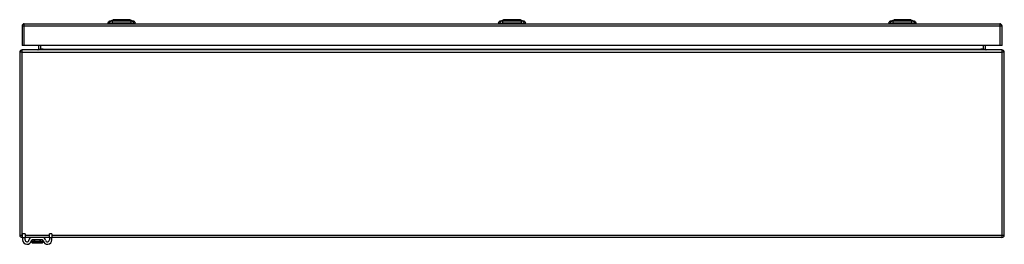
# Model space of a CAD drawing. Header units: inches. Extents: x 17 to 444, y 47 to 204.
# Tile 6 of 20: x 17 to 59, y 190 to 200. Entities that reach past the tile are written whole.
import ezdxf

# ---------------------------------------------------------------- set-up
doc = ezdxf.new("R2010")
doc.units = ezdxf.units.IN
doc.header["$MEASUREMENT"] = 0
doc.layers.add('Visible Edges(ANSI)', color=7, linetype='Continuous', lineweight=25)
doc.layers.add('Visible Tangent Edges(ANSI)', color=7, linetype='Continuous', lineweight=25)

msp = doc.modelspace()

# ---------------------------------------------------------------- linework, layer by layer
at = {"layer": 'Visible Edges(ANSI)'}
for p, q in [((17.335, 199.639), (17.335, 198.804)), ((17.434, 199.738), (59.039, 199.738)), ((21.062, 199.753), (20.994, 199.753)), ((21.062, 199.753), (21.173, 199.753)), ((21.068, 199.846), (21.228, 199.908)), ((21.996, 199.753), (21.173, 199.753)), ((21.942, 199.908), (22.101, 199.846)), ((21.996, 199.753), (22.107, 199.753)), ((22.175, 199.753), (22.107, 199.753)), ((37.714, 199.753), (37.646, 199.753)), ((37.714, 199.753), (37.824, 199.753)), ((37.72, 199.846), (37.879, 199.908)), ((38.648, 199.753), (37.824, 199.753)), ((38.593, 199.908), (38.753, 199.846)), ((38.648, 199.753), (38.759, 199.753)), ((38.827, 199.753), (38.759, 199.753)), ((54.365, 199.753), (54.297, 199.753)), ((54.365, 199.753), (54.476, 199.753)), ((54.371, 199.846), (54.531, 199.908)), ((55.299, 199.753), (54.476, 199.753)), ((55.245, 199.908), (55.404, 199.846)), ((55.299, 199.753), (55.41, 199.753)), ((55.478, 199.753), (55.41, 199.753)), ((59.138, 198.804), (59.138, 199.639)), ((17.434, 198.804), (17.335, 198.804)), ((59.039, 198.804), (17.434, 198.804)), ((18.034, 198.804), (18.034, 198.649)), ((58.438, 198.649), (58.438, 198.804)), ((59.138, 198.804), (59.039, 198.804)), ((17.236, 198.519), (17.236, 190.717)), ((59.137, 198.618), (17.335, 198.618)), ((59.236, 190.717), (59.236, 198.519)), ((17.361, 190.62), (17.361, 190.776)), ((17.466, 190.776), (17.361, 190.776)), ((17.466, 190.776), (17.466, 190.62)), ((18.611, 190.776), (18.506, 190.776)), ((18.506, 190.62), (18.506, 190.776)), ((18.611, 190.776), (18.611, 190.62)), ((17.361, 190.618), (17.335, 190.618)), ((17.361, 190.62), (17.361, 190.513)), ((17.466, 190.513), (17.466, 190.62)), ((17.765, 190.618), (17.466, 190.618)), ((17.75, 190.505), (17.75, 190.416)), ((17.75, 190.416), (17.75, 190.415)), ((18.207, 190.618), (17.765, 190.618)), ((18.207, 190.513), (17.765, 190.513)), ((17.77, 190.395), (18.203, 190.395)), ((18.506, 190.618), (18.207, 190.618)), ((18.222, 190.416), (18.222, 190.505)), ((18.222, 190.415), (18.222, 190.416)), ((18.506, 190.62), (18.506, 190.513)), ((18.611, 190.513), (18.611, 190.62)), ((59.137, 190.618), (18.611, 190.618))]:
    msp.add_line(p, q, dxfattribs=at)
at = {"layer": 'Visible Edges(ANSI)', "flags": 128}
for points in [[(21.94, 199.908), (21.939, 199.908), (21.938, 199.908), (21.936, 199.908), (21.933, 199.908), (21.929, 199.908), (21.925, 199.908), (21.919, 199.908), (21.913, 199.908), (21.906, 199.908), (21.898, 199.908), (21.889, 199.908), (21.88, 199.908), (21.87, 199.908), (21.859, 199.908), (21.848, 199.908), (21.836, 199.908), (21.823, 199.908), (21.81, 199.908), (21.797, 199.908), (21.782, 199.908), (21.768, 199.908), (21.752, 199.908), (21.737, 199.908), (21.721, 199.908), (21.705, 199.908), (21.688, 199.908), (21.671, 199.908), (21.654, 199.908), (21.637, 199.908), (21.62, 199.908), (21.602, 199.908), (21.585, 199.908), (21.568, 199.908), (21.55, 199.908), (21.533, 199.908), (21.516, 199.908), (21.499, 199.908), (21.482, 199.908), (21.465, 199.908), (21.449, 199.908), (21.433, 199.908), (21.417, 199.908), (21.402, 199.908), (21.387, 199.908), (21.373, 199.908), (21.359, 199.908), (21.346, 199.908), (21.333, 199.908), (21.321, 199.908), (21.31, 199.908), (21.299, 199.908), (21.289, 199.908), (21.28, 199.908), (21.272, 199.908), (21.264, 199.908), (21.257, 199.908), (21.25, 199.908), (21.245, 199.908), (21.24, 199.908), (21.236, 199.908), (21.233, 199.908), (21.231, 199.908), (21.23, 199.908), (21.23, 199.908)], [(38.591, 199.908), (38.591, 199.908), (38.59, 199.908), (38.587, 199.908), (38.585, 199.908), (38.581, 199.908), (38.576, 199.908), (38.571, 199.908), (38.564, 199.908), (38.557, 199.908), (38.549, 199.908), (38.541, 199.908), (38.531, 199.908), (38.522, 199.908), (38.511, 199.908), (38.5, 199.908), (38.488, 199.908), (38.475, 199.908), (38.462, 199.908), (38.448, 199.908), (38.434, 199.908), (38.419, 199.908), (38.404, 199.908), (38.388, 199.908), (38.372, 199.908), (38.356, 199.908), (38.34, 199.908), (38.323, 199.908), (38.306, 199.908), (38.289, 199.908), (38.271, 199.908), (38.254, 199.908), (38.237, 199.908), (38.219, 199.908), (38.202, 199.908), (38.184, 199.908), (38.167, 199.908), (38.15, 199.908), (38.133, 199.908), (38.117, 199.908), (38.1, 199.908), (38.085, 199.908), (38.069, 199.908), (38.054, 199.908), (38.039, 199.908), (38.025, 199.908), (38.011, 199.908), (37.998, 199.908), (37.985, 199.908), (37.973, 199.908), (37.962, 199.908), (37.951, 199.908), (37.941, 199.908), (37.932, 199.908), (37.923, 199.908), (37.915, 199.908), (37.908, 199.908), (37.902, 199.908), (37.896, 199.908), (37.892, 199.908), (37.888, 199.908), (37.885, 199.908), (37.883, 199.908), (37.882, 199.908), (37.881, 199.908)], [(55.243, 199.908), (55.242, 199.908), (55.241, 199.908), (55.239, 199.908), (55.236, 199.908), (55.232, 199.908), (55.228, 199.908), (55.222, 199.908), (55.216, 199.908), (55.209, 199.908), (55.201, 199.908), (55.192, 199.908), (55.183, 199.908), (55.173, 199.908), (55.162, 199.908), (55.151, 199.908), (55.139, 199.908), (55.126, 199.908), (55.113, 199.908), (55.1, 199.908), (55.085, 199.908), (55.071, 199.908), (55.055, 199.908), (55.04, 199.908), (55.024, 199.908), (55.008, 199.908), (54.991, 199.908), (54.974, 199.908), (54.957, 199.908), (54.94, 199.908), (54.923, 199.908), (54.905, 199.908), (54.888, 199.908), (54.871, 199.908), (54.853, 199.908), (54.836, 199.908), (54.819, 199.908), (54.802, 199.908), (54.785, 199.908), (54.768, 199.908), (54.752, 199.908), (54.736, 199.908), (54.72, 199.908), (54.705, 199.908), (54.69, 199.908), (54.676, 199.908), (54.662, 199.908), (54.649, 199.908), (54.636, 199.908), (54.624, 199.908), (54.613, 199.908), (54.602, 199.908), (54.592, 199.908), (54.583, 199.908), (54.575, 199.908), (54.567, 199.908), (54.56, 199.908), (54.553, 199.908), (54.548, 199.908), (54.543, 199.908), (54.539, 199.908), (54.536, 199.908), (54.534, 199.908), (54.533, 199.908), (54.533, 199.908)]]:
    msp.add_lwpolyline(points, dxfattribs=at)
at = {"layer": 'Visible Edges(ANSI)'}
for centre, radius, start, end in [((17.434, 199.639), 0.099, 90, 180), ((21.111, 199.736), 0.118, 111.2505, 171.3991), ((21.053, 199.761), 0.0394, 191.537, 216.8699), ((21.23, 199.903), 0.00492, 90.2088, 111.2505), ((21.94, 199.903), 0.00492, 68.7495, 89.7912), ((22.059, 199.736), 0.118, 8.6009, 68.7495), ((22.116, 199.761), 0.0394, 323.1301, 348.463), ((37.762, 199.736), 0.118, 111.2505, 171.3991), ((37.705, 199.761), 0.0394, 191.537, 216.8699), ((37.881, 199.903), 0.00492, 90.2088, 111.2505), ((38.591, 199.903), 0.00492, 68.7495, 89.7912), ((38.71, 199.736), 0.118, 8.6009, 68.7495), ((38.768, 199.761), 0.0394, 323.1301, 348.463), ((54.414, 199.736), 0.118, 111.2505, 171.3991), ((54.356, 199.761), 0.0394, 191.537, 216.8699), ((54.533, 199.903), 0.00492, 90.2088, 111.2505), ((55.243, 199.903), 0.00492, 68.7495, 89.7912), ((55.362, 199.736), 0.118, 8.6009, 68.7495), ((55.419, 199.761), 0.0394, 323.1301, 348.463), ((59.039, 199.639), 0.099, 0, 90), ((17.335, 198.519), 0.099, 90, 180), ((18.003, 198.649), 0.031, 270, 0), ((58.469, 198.649), 0.031, 180, 270), ((59.137, 198.519), 0.099, 0, 90), ((17.335, 190.717), 0.099, 180, 270), ((59.137, 190.717), 0.099, 270, 0), ((17.549, 190.513), 0.187, 180, 351.8436), ((17.549, 190.513), 0.0825, 180, 351.8436), ((17.765, 190.482), 0.136, 90, 171.8436), ((17.765, 190.482), 0.031, 90, 171.8436), ((17.758, 190.505), 0.00787, 141.8711, 180), ((17.77, 190.415), 0.0197, 180, 270), ((18.203, 190.415), 0.0197, 270, 0), ((18.207, 190.482), 0.136, 8.1564, 90), ((18.207, 190.482), 0.031, 8.1564, 90), ((18.215, 190.505), 0.00787, 0, 38.1289), ((18.424, 190.513), 0.188, 188.1564, 0), ((18.424, 190.513), 0.0825, 188.1564, 0)]:
    msp.add_arc(centre, radius, start, end, dxfattribs=at)
at = {"layer": 'Visible Tangent Edges(ANSI)'}
for p, q in [((17.434, 199.639), (17.335, 199.639)), ((17.434, 199.639), (17.434, 199.738)), ((17.434, 198.804), (17.434, 199.639)), ((59.039, 199.639), (17.434, 199.639)), ((21.585, 199.908), (21.585, 199.908)), ((21.585, 199.846), (21.585, 199.908)), ((38.236, 199.908), (38.236, 199.908)), ((38.236, 199.846), (38.236, 199.908)), ((54.888, 199.908), (54.888, 199.908)), ((54.888, 199.846), (54.888, 199.908)), ((59.039, 199.738), (59.039, 199.639)), ((59.138, 199.639), (59.039, 199.639)), ((59.039, 199.639), (59.039, 198.804)), ((18.133, 198.649), (18.133, 198.804)), ((58.339, 198.804), (58.339, 198.649)), ((17.335, 198.519), (17.236, 198.519)), ((17.335, 198.519), (17.335, 198.618)), ((17.335, 190.717), (17.335, 198.519)), ((17.335, 198.519), (59.137, 198.519)), ((18.034, 198.649), (18.133, 198.649)), ((18.133, 198.649), (18.133, 198.618)), ((18.234, 198.649), (18.133, 198.649)), ((18.234, 198.649), (58.238, 198.649)), ((58.339, 198.649), (58.238, 198.649)), ((58.339, 198.649), (58.339, 198.618)), ((58.339, 198.649), (58.438, 198.649)), ((59.137, 198.618), (59.137, 198.519)), ((59.137, 198.519), (59.137, 190.717)), ((59.236, 198.519), (59.137, 198.519)), ((17.236, 190.717), (17.335, 190.717)), ((17.335, 190.618), (17.335, 190.717)), ((17.335, 190.717), (17.361, 190.717)), ((17.466, 190.717), (18.506, 190.717)), ((18.611, 190.717), (59.137, 190.717)), ((59.137, 190.717), (59.236, 190.717)), ((59.137, 190.717), (59.137, 190.618)), ((17.361, 190.62), (17.466, 190.62)), ((17.881, 190.505), (17.75, 190.505)), ((18.091, 190.505), (17.881, 190.505)), ((17.881, 190.442), (17.881, 190.505)), ((17.881, 190.442), (18.091, 190.442)), ((18.089, 190.428), (17.883, 190.428)), ((18.222, 190.505), (18.091, 190.505)), ((18.091, 190.505), (18.091, 190.442)), ((18.506, 190.62), (18.611, 190.62))]:
    msp.add_line(p, q, dxfattribs=at)
at = {"layer": 'Visible Tangent Edges(ANSI)', "flags": 128}
for points in [[(21.145, 199.847), (21.137, 199.847), (21.131, 199.847), (21.126, 199.847), (21.121, 199.847), (21.116, 199.847), (21.111, 199.847), (21.106, 199.847), (21.102, 199.847), (21.098, 199.847), (21.094, 199.847), (21.091, 199.846), (21.087, 199.846), (21.084, 199.846), (21.082, 199.846), (21.079, 199.846), (21.077, 199.846), (21.075, 199.846), (21.073, 199.846), (21.072, 199.846), (21.07, 199.846), (21.069, 199.846), (21.069, 199.846), (21.068, 199.846), (21.068, 199.846)], [(21.196, 199.847), (21.193, 199.847), (21.191, 199.847), (21.188, 199.847), (21.185, 199.847), (21.183, 199.847), (21.18, 199.847), (21.178, 199.847), (21.175, 199.847), (21.173, 199.847), (21.171, 199.847), (21.168, 199.847), (21.166, 199.847), (21.164, 199.847), (21.162, 199.847), (21.16, 199.847), (21.158, 199.847), (21.156, 199.847), (21.154, 199.847), (21.152, 199.847), (21.151, 199.847), (21.149, 199.847), (21.148, 199.847), (21.146, 199.847), (21.145, 199.847)], [(21.585, 199.846), (21.568, 199.846), (21.552, 199.846), (21.535, 199.846), (21.519, 199.846), (21.502, 199.846), (21.486, 199.846), (21.469, 199.846), (21.453, 199.846), (21.437, 199.846), (21.42, 199.846), (21.404, 199.846), (21.388, 199.846), (21.372, 199.846), (21.356, 199.847), (21.34, 199.847), (21.324, 199.847), (21.308, 199.847), (21.292, 199.847), (21.276, 199.847), (21.261, 199.847), (21.245, 199.847), (21.23, 199.847), (21.214, 199.847), (21.196, 199.847)], [(21.228, 199.908), (21.228, 199.908), (21.228, 199.908), (21.229, 199.908), (21.23, 199.908), (21.232, 199.908), (21.233, 199.908), (21.235, 199.908), (21.237, 199.908), (21.24, 199.908), (21.243, 199.908), (21.246, 199.908), (21.249, 199.908), (21.253, 199.908), (21.257, 199.908), (21.261, 199.908), (21.265, 199.908), (21.27, 199.908), (21.275, 199.908), (21.28, 199.908), (21.286, 199.908), (21.292, 199.908), (21.298, 199.908), (21.304, 199.908), (21.31, 199.908)], [(21.31, 199.908), (21.312, 199.908), (21.314, 199.908), (21.316, 199.908), (21.317, 199.908), (21.319, 199.908), (21.321, 199.908), (21.323, 199.908), (21.325, 199.908), (21.327, 199.908), (21.329, 199.908), (21.331, 199.908), (21.333, 199.908), (21.334, 199.908), (21.336, 199.908), (21.338, 199.908), (21.341, 199.908), (21.343, 199.908), (21.345, 199.908), (21.347, 199.908), (21.349, 199.908), (21.351, 199.908), (21.353, 199.908), (21.355, 199.908), (21.357, 199.908)], [(21.357, 199.908), (21.365, 199.908), (21.373, 199.908), (21.382, 199.908), (21.39, 199.908), (21.399, 199.908), (21.408, 199.908), (21.417, 199.908), (21.426, 199.908), (21.435, 199.908), (21.445, 199.908), (21.454, 199.908), (21.464, 199.908), (21.473, 199.908), (21.483, 199.908), (21.493, 199.908), (21.503, 199.908), (21.513, 199.908), (21.523, 199.908), (21.534, 199.908), (21.544, 199.908), (21.554, 199.908), (21.564, 199.908), (21.575, 199.908), (21.585, 199.908)], [(21.585, 199.908), (21.595, 199.908), (21.605, 199.908), (21.616, 199.908), (21.626, 199.908), (21.636, 199.908), (21.646, 199.908), (21.656, 199.908), (21.666, 199.908), (21.676, 199.908), (21.686, 199.908), (21.696, 199.908), (21.706, 199.908), (21.715, 199.908), (21.725, 199.908), (21.734, 199.908), (21.744, 199.908), (21.753, 199.908), (21.762, 199.908), (21.771, 199.908), (21.779, 199.908), (21.788, 199.908), (21.796, 199.908), (21.804, 199.908), (21.812, 199.908)], [(21.973, 199.847), (21.955, 199.847), (21.94, 199.847), (21.924, 199.847), (21.909, 199.847), (21.893, 199.847), (21.877, 199.847), (21.862, 199.847), (21.846, 199.847), (21.83, 199.847), (21.814, 199.847), (21.798, 199.846), (21.781, 199.846), (21.765, 199.846), (21.749, 199.846), (21.733, 199.846), (21.716, 199.846), (21.7, 199.846), (21.684, 199.846), (21.667, 199.846), (21.651, 199.846), (21.634, 199.846), (21.618, 199.846), (21.601, 199.846), (21.585, 199.846)], [(21.812, 199.908), (21.814, 199.908), (21.817, 199.908), (21.819, 199.908), (21.821, 199.908), (21.823, 199.908), (21.825, 199.908), (21.827, 199.908), (21.829, 199.908), (21.831, 199.908), (21.833, 199.908), (21.835, 199.908), (21.837, 199.908), (21.839, 199.908), (21.841, 199.908), (21.843, 199.908), (21.845, 199.908), (21.847, 199.908), (21.848, 199.908), (21.85, 199.908), (21.852, 199.908), (21.854, 199.908), (21.856, 199.908), (21.858, 199.908), (21.859, 199.908)], [(21.859, 199.908), (21.866, 199.908), (21.872, 199.908), (21.878, 199.908), (21.884, 199.908), (21.889, 199.908), (21.894, 199.908), (21.899, 199.908), (21.904, 199.908), (21.909, 199.908), (21.913, 199.908), (21.917, 199.908), (21.92, 199.908), (21.924, 199.908), (21.927, 199.908), (21.93, 199.908), (21.932, 199.908), (21.934, 199.908), (21.936, 199.908), (21.938, 199.908), (21.939, 199.908), (21.94, 199.908), (21.941, 199.908), (21.941, 199.908), (21.942, 199.908)], [(22.003, 199.847), (22.002, 199.847), (22.001, 199.847), (22, 199.847), (21.999, 199.847), (21.998, 199.847), (21.997, 199.847), (21.996, 199.847), (21.994, 199.847), (21.993, 199.847), (21.992, 199.847), (21.991, 199.847), (21.989, 199.847), (21.988, 199.847), (21.987, 199.847), (21.986, 199.847), (21.984, 199.847), (21.983, 199.847), (21.982, 199.847), (21.98, 199.847), (21.979, 199.847), (21.977, 199.847), (21.976, 199.847), (21.975, 199.847), (21.973, 199.847)], [(22.025, 199.847), (22.024, 199.847), (22.023, 199.847), (22.023, 199.847), (22.022, 199.847), (22.021, 199.847), (22.02, 199.847), (22.02, 199.847), (22.019, 199.847), (22.018, 199.847), (22.017, 199.847), (22.016, 199.847), (22.015, 199.847), (22.014, 199.847), (22.014, 199.847), (22.013, 199.847), (22.012, 199.847), (22.011, 199.847), (22.01, 199.847), (22.009, 199.847), (22.008, 199.847), (22.007, 199.847), (22.006, 199.847), (22.005, 199.847), (22.003, 199.847)], [(22.101, 199.846), (22.101, 199.846), (22.101, 199.846), (22.1, 199.846), (22.099, 199.846), (22.098, 199.846), (22.096, 199.846), (22.095, 199.846), (22.093, 199.846), (22.09, 199.846), (22.088, 199.846), (22.085, 199.846), (22.082, 199.846), (22.079, 199.846), (22.075, 199.847), (22.071, 199.847), (22.067, 199.847), (22.063, 199.847), (22.059, 199.847), (22.054, 199.847), (22.049, 199.847), (22.044, 199.847), (22.038, 199.847), (22.033, 199.847), (22.025, 199.847)], [(37.796, 199.847), (37.788, 199.847), (37.783, 199.847), (37.777, 199.847), (37.772, 199.847), (37.767, 199.847), (37.762, 199.847), (37.758, 199.847), (37.754, 199.847), (37.75, 199.847), (37.746, 199.847), (37.742, 199.846), (37.739, 199.846), (37.736, 199.846), (37.733, 199.846), (37.731, 199.846), (37.728, 199.846), (37.726, 199.846), (37.725, 199.846), (37.723, 199.846), (37.722, 199.846), (37.721, 199.846), (37.72, 199.846), (37.72, 199.846), (37.72, 199.846)], [(37.848, 199.847), (37.845, 199.847), (37.842, 199.847), (37.839, 199.847), (37.837, 199.847), (37.834, 199.847), (37.832, 199.847), (37.829, 199.847), (37.827, 199.847), (37.824, 199.847), (37.822, 199.847), (37.82, 199.847), (37.818, 199.847), (37.815, 199.847), (37.813, 199.847), (37.811, 199.847), (37.809, 199.847), (37.807, 199.847), (37.806, 199.847), (37.804, 199.847), (37.802, 199.847), (37.801, 199.847), (37.799, 199.847), (37.798, 199.847), (37.796, 199.847)], [(38.236, 199.846), (38.22, 199.846), (38.203, 199.846), (38.187, 199.846), (38.17, 199.846), (38.154, 199.846), (38.137, 199.846), (38.121, 199.846), (38.105, 199.846), (38.088, 199.846), (38.072, 199.846), (38.056, 199.846), (38.039, 199.846), (38.023, 199.846), (38.007, 199.847), (37.991, 199.847), (37.975, 199.847), (37.959, 199.847), (37.944, 199.847), (37.928, 199.847), (37.912, 199.847), (37.897, 199.847), (37.881, 199.847), (37.866, 199.847), (37.848, 199.847)], [(37.879, 199.908), (37.88, 199.908), (37.88, 199.908), (37.881, 199.908), (37.882, 199.908), (37.883, 199.908), (37.885, 199.908), (37.887, 199.908), (37.889, 199.908), (37.891, 199.908), (37.894, 199.908), (37.897, 199.908), (37.901, 199.908), (37.904, 199.908), (37.908, 199.908), (37.912, 199.908), (37.917, 199.908), (37.922, 199.908), (37.927, 199.908), (37.932, 199.908), (37.937, 199.908), (37.943, 199.908), (37.949, 199.908), (37.955, 199.908), (37.962, 199.908)], [(37.962, 199.908), (37.963, 199.908), (37.965, 199.908), (37.967, 199.908), (37.969, 199.908), (37.971, 199.908), (37.973, 199.908), (37.974, 199.908), (37.976, 199.908), (37.978, 199.908), (37.98, 199.908), (37.982, 199.908), (37.984, 199.908), (37.986, 199.908), (37.988, 199.908), (37.99, 199.908), (37.992, 199.908), (37.994, 199.908), (37.996, 199.908), (37.998, 199.908), (38, 199.908), (38.002, 199.908), (38.004, 199.908), (38.007, 199.908), (38.009, 199.908)], [(38.009, 199.908), (38.017, 199.908), (38.025, 199.908), (38.033, 199.908), (38.042, 199.908), (38.051, 199.908), (38.059, 199.908), (38.068, 199.908), (38.078, 199.908), (38.087, 199.908), (38.096, 199.908), (38.106, 199.908), (38.115, 199.908), (38.125, 199.908), (38.135, 199.908), (38.145, 199.908), (38.155, 199.908), (38.165, 199.908), (38.175, 199.908), (38.185, 199.908), (38.195, 199.908), (38.205, 199.908), (38.216, 199.908), (38.226, 199.908), (38.236, 199.908)], [(38.236, 199.908), (38.246, 199.908), (38.257, 199.908), (38.267, 199.908), (38.277, 199.908), (38.288, 199.908), (38.298, 199.908), (38.308, 199.908), (38.318, 199.908), (38.328, 199.908), (38.338, 199.908), (38.348, 199.908), (38.357, 199.908), (38.367, 199.908), (38.376, 199.908), (38.386, 199.908), (38.395, 199.908), (38.404, 199.908), (38.413, 199.908), (38.422, 199.908), (38.431, 199.908), (38.439, 199.908), (38.448, 199.908), (38.456, 199.908), (38.464, 199.908)], [(38.625, 199.847), (38.607, 199.847), (38.591, 199.847), (38.576, 199.847), (38.56, 199.847), (38.545, 199.847), (38.529, 199.847), (38.513, 199.847), (38.497, 199.847), (38.481, 199.847), (38.465, 199.847), (38.449, 199.846), (38.433, 199.846), (38.417, 199.846), (38.4, 199.846), (38.384, 199.846), (38.368, 199.846), (38.351, 199.846), (38.335, 199.846), (38.319, 199.846), (38.302, 199.846), (38.286, 199.846), (38.269, 199.846), (38.253, 199.846), (38.236, 199.846)], [(38.464, 199.908), (38.466, 199.908), (38.468, 199.908), (38.47, 199.908), (38.472, 199.908), (38.474, 199.908), (38.476, 199.908), (38.478, 199.908), (38.48, 199.908), (38.482, 199.908), (38.484, 199.908), (38.486, 199.908), (38.488, 199.908), (38.49, 199.908), (38.492, 199.908), (38.494, 199.908), (38.496, 199.908), (38.498, 199.908), (38.5, 199.908), (38.502, 199.908), (38.504, 199.908), (38.505, 199.908), (38.507, 199.908), (38.509, 199.908), (38.511, 199.908)], [(38.511, 199.908), (38.517, 199.908), (38.523, 199.908), (38.529, 199.908), (38.535, 199.908), (38.541, 199.908), (38.546, 199.908), (38.551, 199.908), (38.556, 199.908), (38.56, 199.908), (38.564, 199.908), (38.568, 199.908), (38.572, 199.908), (38.575, 199.908), (38.578, 199.908), (38.581, 199.908), (38.584, 199.908), (38.586, 199.908), (38.588, 199.908), (38.589, 199.908), (38.591, 199.908), (38.592, 199.908), (38.592, 199.908), (38.593, 199.908), (38.593, 199.908)], [(38.655, 199.847), (38.654, 199.847), (38.653, 199.847), (38.652, 199.847), (38.651, 199.847), (38.649, 199.847), (38.648, 199.847), (38.647, 199.847), (38.646, 199.847), (38.645, 199.847), (38.643, 199.847), (38.642, 199.847), (38.641, 199.847), (38.64, 199.847), (38.638, 199.847), (38.637, 199.847), (38.636, 199.847), (38.634, 199.847), (38.633, 199.847), (38.632, 199.847), (38.63, 199.847), (38.629, 199.847), (38.628, 199.847), (38.626, 199.847), (38.625, 199.847)], [(38.676, 199.847), (38.676, 199.847), (38.675, 199.847), (38.674, 199.847), (38.673, 199.847), (38.673, 199.847), (38.672, 199.847), (38.671, 199.847), (38.67, 199.847), (38.669, 199.847), (38.669, 199.847), (38.668, 199.847), (38.667, 199.847), (38.666, 199.847), (38.665, 199.847), (38.664, 199.847), (38.663, 199.847), (38.662, 199.847), (38.661, 199.847), (38.66, 199.847), (38.659, 199.847), (38.658, 199.847), (38.657, 199.847), (38.656, 199.847), (38.655, 199.847)], [(38.753, 199.846), (38.753, 199.846), (38.752, 199.846), (38.752, 199.846), (38.751, 199.846), (38.749, 199.846), (38.748, 199.846), (38.746, 199.846), (38.744, 199.846), (38.742, 199.846), (38.739, 199.846), (38.737, 199.846), (38.733, 199.846), (38.73, 199.846), (38.727, 199.847), (38.723, 199.847), (38.719, 199.847), (38.715, 199.847), (38.71, 199.847), (38.705, 199.847), (38.7, 199.847), (38.695, 199.847), (38.69, 199.847), (38.684, 199.847), (38.676, 199.847)], [(54.448, 199.847), (54.44, 199.847), (54.434, 199.847), (54.429, 199.847), (54.424, 199.847), (54.419, 199.847), (54.414, 199.847), (54.409, 199.847), (54.405, 199.847), (54.401, 199.847), (54.397, 199.847), (54.394, 199.846), (54.39, 199.846), (54.387, 199.846), (54.385, 199.846), (54.382, 199.846), (54.38, 199.846), (54.378, 199.846), (54.376, 199.846), (54.375, 199.846), (54.373, 199.846), (54.372, 199.846), (54.372, 199.846), (54.371, 199.846), (54.371, 199.846)], [(54.499, 199.847), (54.496, 199.847), (54.494, 199.847), (54.491, 199.847), (54.488, 199.847), (54.486, 199.847), (54.483, 199.847), (54.481, 199.847), (54.478, 199.847), (54.476, 199.847), (54.474, 199.847), (54.471, 199.847), (54.469, 199.847), (54.467, 199.847), (54.465, 199.847), (54.463, 199.847), (54.461, 199.847), (54.459, 199.847), (54.457, 199.847), (54.455, 199.847), (54.454, 199.847), (54.452, 199.847), (54.451, 199.847), (54.449, 199.847), (54.448, 199.847)], [(54.888, 199.846), (54.871, 199.846), (54.855, 199.846), (54.838, 199.846), (54.822, 199.846), (54.805, 199.846), (54.789, 199.846), (54.772, 199.846), (54.756, 199.846), (54.74, 199.846), (54.723, 199.846), (54.707, 199.846), (54.691, 199.846), (54.675, 199.846), (54.659, 199.847), (54.643, 199.847), (54.627, 199.847), (54.611, 199.847), (54.595, 199.847), (54.579, 199.847), (54.564, 199.847), (54.548, 199.847), (54.533, 199.847), (54.517, 199.847), (54.499, 199.847)], [(54.531, 199.908), (54.531, 199.908), (54.531, 199.908), (54.532, 199.908), (54.533, 199.908), (54.535, 199.908), (54.536, 199.908), (54.538, 199.908), (54.54, 199.908), (54.543, 199.908), (54.546, 199.908), (54.549, 199.908), (54.552, 199.908), (54.556, 199.908), (54.56, 199.908), (54.564, 199.908), (54.568, 199.908), (54.573, 199.908), (54.578, 199.908), (54.583, 199.908), (54.589, 199.908), (54.595, 199.908), (54.601, 199.908), (54.607, 199.908), (54.613, 199.908)], [(54.613, 199.908), (54.615, 199.908), (54.617, 199.908), (54.619, 199.908), (54.62, 199.908), (54.622, 199.908), (54.624, 199.908), (54.626, 199.908), (54.628, 199.908), (54.63, 199.908), (54.632, 199.908), (54.634, 199.908), (54.636, 199.908), (54.637, 199.908), (54.639, 199.908), (54.641, 199.908), (54.644, 199.908), (54.646, 199.908), (54.648, 199.908), (54.65, 199.908), (54.652, 199.908), (54.654, 199.908), (54.656, 199.908), (54.658, 199.908), (54.66, 199.908)], [(54.66, 199.908), (54.668, 199.908), (54.676, 199.908), (54.685, 199.908), (54.693, 199.908), (54.702, 199.908), (54.711, 199.908), (54.72, 199.908), (54.729, 199.908), (54.738, 199.908), (54.748, 199.908), (54.757, 199.908), (54.767, 199.908), (54.776, 199.908), (54.786, 199.908), (54.796, 199.908), (54.806, 199.908), (54.816, 199.908), (54.826, 199.908), (54.837, 199.908), (54.847, 199.908), (54.857, 199.908), (54.867, 199.908), (54.878, 199.908), (54.888, 199.908)], [(54.888, 199.908), (54.898, 199.908), (54.908, 199.908), (54.919, 199.908), (54.929, 199.908), (54.939, 199.908), (54.949, 199.908), (54.959, 199.908), (54.969, 199.908), (54.979, 199.908), (54.989, 199.908), (54.999, 199.908), (55.009, 199.908), (55.018, 199.908), (55.028, 199.908), (55.037, 199.908), (55.047, 199.908), (55.056, 199.908), (55.065, 199.908), (55.074, 199.908), (55.082, 199.908), (55.091, 199.908), (55.099, 199.908), (55.107, 199.908), (55.115, 199.908)], [(55.276, 199.847), (55.258, 199.847), (55.243, 199.847), (55.227, 199.847), (55.212, 199.847), (55.196, 199.847), (55.18, 199.847), (55.165, 199.847), (55.149, 199.847), (55.133, 199.847), (55.117, 199.847), (55.101, 199.846), (55.084, 199.846), (55.068, 199.846), (55.052, 199.846), (55.036, 199.846), (55.019, 199.846), (55.003, 199.846), (54.987, 199.846), (54.97, 199.846), (54.954, 199.846), (54.937, 199.846), (54.921, 199.846), (54.904, 199.846), (54.888, 199.846)], [(55.115, 199.908), (55.117, 199.908), (55.12, 199.908), (55.122, 199.908), (55.124, 199.908), (55.126, 199.908), (55.128, 199.908), (55.13, 199.908), (55.132, 199.908), (55.134, 199.908), (55.136, 199.908), (55.138, 199.908), (55.14, 199.908), (55.142, 199.908), (55.144, 199.908), (55.146, 199.908), (55.148, 199.908), (55.15, 199.908), (55.151, 199.908), (55.153, 199.908), (55.155, 199.908), (55.157, 199.908), (55.159, 199.908), (55.161, 199.908), (55.162, 199.908)], [(55.162, 199.908), (55.169, 199.908), (55.175, 199.908), (55.181, 199.908), (55.187, 199.908), (55.192, 199.908), (55.197, 199.908), (55.202, 199.908), (55.207, 199.908), (55.212, 199.908), (55.216, 199.908), (55.22, 199.908), (55.223, 199.908), (55.227, 199.908), (55.23, 199.908), (55.233, 199.908), (55.235, 199.908), (55.237, 199.908), (55.239, 199.908), (55.241, 199.908), (55.242, 199.908), (55.243, 199.908), (55.244, 199.908), (55.244, 199.908), (55.245, 199.908)], [(55.306, 199.847), (55.305, 199.847), (55.304, 199.847), (55.303, 199.847), (55.302, 199.847), (55.301, 199.847), (55.3, 199.847), (55.299, 199.847), (55.297, 199.847), (55.296, 199.847), (55.295, 199.847), (55.294, 199.847), (55.292, 199.847), (55.291, 199.847), (55.29, 199.847), (55.289, 199.847), (55.287, 199.847), (55.286, 199.847), (55.285, 199.847), (55.283, 199.847), (55.282, 199.847), (55.28, 199.847), (55.279, 199.847), (55.278, 199.847), (55.276, 199.847)], [(55.328, 199.847), (55.327, 199.847), (55.326, 199.847), (55.326, 199.847), (55.325, 199.847), (55.324, 199.847), (55.323, 199.847), (55.323, 199.847), (55.322, 199.847), (55.321, 199.847), (55.32, 199.847), (55.319, 199.847), (55.318, 199.847), (55.317, 199.847), (55.317, 199.847), (55.316, 199.847), (55.315, 199.847), (55.314, 199.847), (55.313, 199.847), (55.312, 199.847), (55.311, 199.847), (55.31, 199.847), (55.309, 199.847), (55.308, 199.847), (55.306, 199.847)], [(55.404, 199.846), (55.404, 199.846), (55.404, 199.846), (55.403, 199.846), (55.402, 199.846), (55.401, 199.846), (55.399, 199.846), (55.398, 199.846), (55.396, 199.846), (55.393, 199.846), (55.391, 199.846), (55.388, 199.846), (55.385, 199.846), (55.382, 199.846), (55.378, 199.847), (55.374, 199.847), (55.37, 199.847), (55.366, 199.847), (55.362, 199.847), (55.357, 199.847), (55.352, 199.847), (55.347, 199.847), (55.341, 199.847), (55.336, 199.847), (55.328, 199.847)], [(17.881, 190.442), (17.872, 190.442), (17.863, 190.442), (17.853, 190.441), (17.845, 190.441), (17.836, 190.44), (17.828, 190.439), (17.82, 190.438), (17.813, 190.437), (17.805, 190.435), (17.799, 190.434), (17.792, 190.433), (17.786, 190.431), (17.781, 190.43), (17.775, 190.428), (17.771, 190.427), (17.766, 190.425), (17.763, 190.424), (17.759, 190.422), (17.757, 190.421), (17.754, 190.42), (17.752, 190.419), (17.751, 190.418), (17.75, 190.417), (17.75, 190.416)], [(17.767, 190.396), (17.766, 190.397), (17.767, 190.398), (17.767, 190.4), (17.768, 190.401), (17.77, 190.403), (17.772, 190.404), (17.775, 190.406), (17.778, 190.408), (17.781, 190.409), (17.785, 190.411), (17.79, 190.413), (17.795, 190.415), (17.8, 190.417), (17.806, 190.418), (17.812, 190.42), (17.819, 190.422), (17.826, 190.423), (17.833, 190.424), (17.841, 190.425), (17.849, 190.426), (17.857, 190.427), (17.866, 190.428), (17.874, 190.428), (17.883, 190.428)], [(17.77, 190.395), (17.77, 190.395), (17.769, 190.395), (17.769, 190.395), (17.769, 190.395), (17.769, 190.395), (17.769, 190.395), (17.769, 190.395), (17.769, 190.395), (17.769, 190.395), (17.769, 190.395), (17.769, 190.395), (17.768, 190.395), (17.768, 190.395), (17.768, 190.395), (17.768, 190.395), (17.768, 190.396), (17.768, 190.396), (17.768, 190.396), (17.768, 190.396), (17.767, 190.396), (17.767, 190.396), (17.767, 190.396), (17.767, 190.396), (17.767, 190.396)], [(18.089, 190.428), (18.098, 190.428), (18.107, 190.428), (18.115, 190.427), (18.124, 190.426), (18.132, 190.425), (18.139, 190.424), (18.147, 190.423), (18.153, 190.422), (18.16, 190.42), (18.166, 190.418), (18.172, 190.417), (18.177, 190.415), (18.182, 190.413), (18.187, 190.411), (18.191, 190.409), (18.195, 190.408), (18.198, 190.406), (18.2, 190.404), (18.203, 190.403), (18.204, 190.401), (18.205, 190.4), (18.206, 190.398), (18.206, 190.397), (18.206, 190.396)], [(18.222, 190.416), (18.222, 190.417), (18.221, 190.418), (18.22, 190.419), (18.218, 190.42), (18.216, 190.421), (18.213, 190.422), (18.21, 190.424), (18.206, 190.425), (18.202, 190.427), (18.197, 190.428), (18.192, 190.43), (18.186, 190.431), (18.18, 190.433), (18.174, 190.434), (18.167, 190.435), (18.16, 190.437), (18.152, 190.438), (18.145, 190.439), (18.136, 190.44), (18.128, 190.441), (18.119, 190.441), (18.11, 190.442), (18.101, 190.442), (18.091, 190.442)], [(18.206, 190.396), (18.205, 190.396), (18.205, 190.396), (18.205, 190.396), (18.205, 190.396), (18.205, 190.396), (18.205, 190.396), (18.205, 190.396), (18.205, 190.396), (18.204, 190.395), (18.204, 190.395), (18.204, 190.395), (18.204, 190.395), (18.204, 190.395), (18.204, 190.395), (18.204, 190.395), (18.204, 190.395), (18.204, 190.395), (18.203, 190.395), (18.203, 190.395), (18.203, 190.395), (18.203, 190.395), (18.203, 190.395), (18.203, 190.395), (18.203, 190.395)]]:
    msp.add_lwpolyline(points, dxfattribs=at)
at = {"layer": 'Visible Tangent Edges(ANSI)'}
for centre, major_axis, ratio, start_param, end_param in [((21.172, 199.733), (0.016, 0.117), 0.948273, 0.391156, 1.528426), ((21.21, 199.733), (-0.005, 0.118), 0.314585, 0.249322, 1.386592), ((21.959, 199.733), (0.005, 0.118), 0.314585, 4.896593, 6.033863), ((21.997, 199.733), (-0.016, 0.117), 0.948273, 4.754759, 5.892029), ((37.824, 199.733), (0.016, 0.117), 0.948273, 0.391156, 1.528426), ((37.862, 199.733), (-0.005, 0.118), 0.314585, 0.249322, 1.386592), ((38.611, 199.733), (0.005, 0.118), 0.314585, 4.896593, 6.033863), ((38.649, 199.733), (-0.016, 0.117), 0.948273, 4.754759, 5.892029), ((54.475, 199.733), (0.016, 0.117), 0.948273, 0.391156, 1.528426), ((54.513, 199.733), (-0.005, 0.118), 0.314585, 0.249322, 1.386592), ((55.262, 199.733), (0.005, 0.118), 0.314585, 4.896593, 6.033863), ((55.3, 199.733), (-0.016, 0.117), 0.948273, 4.754759, 5.892029), ((17.77, 190.416), (-0.0197, 0), 0.9973, 0, 1.428968), ((17.884, 190.505), (0, 0.00787), 0.333333, 0, 1.570796), ((17.888, 190.442), (0, -0.0197), 0.333333, 4.712389, 5.50431), ((18.089, 190.505), (0, 0.00787), 0.333333, 4.712389, 6.283185), ((18.085, 190.442), (0, -0.0197), 0.333333, 0.778875, 1.570796), ((18.203, 190.416), (0.0197, 0), 0.9973, 4.854218, 6.283185)]:
    msp.add_ellipse(centre, major_axis=major_axis, ratio=ratio, start_param=start_param, end_param=end_param, dxfattribs=at)

doc.saveas('drawing.dxf')
